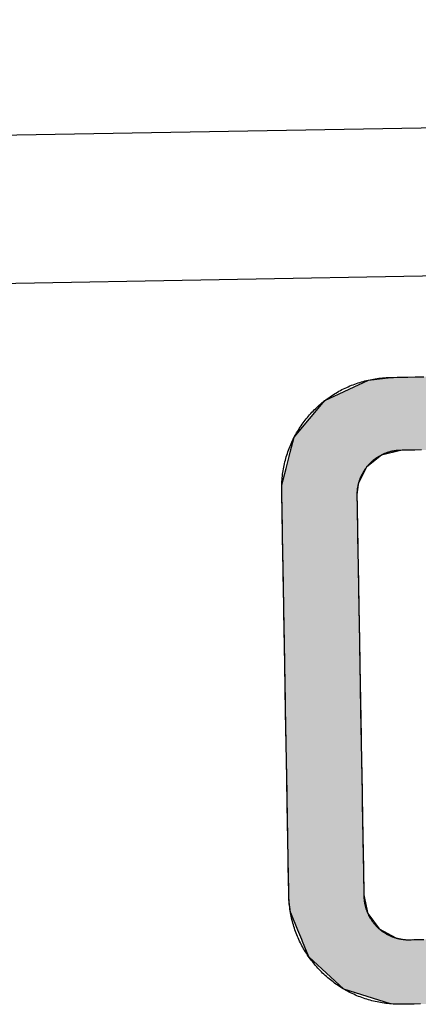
# Model space of a CAD drawing. Extents: x 562 to 7231, y 5567 to 12226.
# Tile 7 of 54: x 3057 to 3138, y 8144 to 8343. Entities that reach past the tile are written whole.
import ezdxf

# ---------------------------------------------------------------- set-up
doc = ezdxf.new("R2010")
doc.units = 0
doc.layers.get('0').update_dxf_attribs({"linetype": 'CONTINUOUS'})
doc.layers.add('LOGO', color=7, linetype='CONTINUOUS')

# ---------------------------------------------------------------- blocks, each defined once
blk = doc.blocks.new('*U29')
at = {"layer": 'LOGO', "color": 8, "linetype": 'CONTINUOUS'}
for p, q in [((1.413, 30.582), (2.698, 31.16)), ((2.698, 31.16), (3.351, 31.226)), ((0.502, 29.53), (1.413, 30.582)), ((0.38, 29.093), (0.502, 29.53)), ((0.344, 28.966), (0.38, 29.093)), ((3.598, 29.093), (3.036, 28.966)), ((0.247, 28.622), (0.344, 28.966)), ((3.036, 28.966), (2.597, 28.622)), ((0.115, 28.152), (0.247, 28.622)), ((2.597, 28.622), (2.358, 28.152)), ((0.113, 27.831), (0.115, 28.121)), ((0.115, 28.121), (0.115, 28.152)), ((2.342, 28.121), (2.302, 27.831)), ((2.358, 28.152), (2.342, 28.121)), ((0.111, 27.592), (0.112, 27.696)), ((0.111, 27.295), (0.111, 27.592)), ((0.112, 27.696), (0.113, 27.831)), ((2.302, 27.831), (2.301, 27.696)), ((2.301, 27.696), (2.301, 27.592)), ((2.301, 27.592), (2.301, 27.295)), ((0.111, 26.978), (0.111, 27.295)), ((2.301, 27.295), (2.301, 26.978)), ((0.111, 26.634), (0.111, 26.978)), ((2.301, 26.978), (2.301, 26.634)), ((0.111, 26.139), (0.111, 26.634)), ((2.301, 26.634), (2.301, 26.139)), ((0.111, 25.761), (0.111, 26.139)), ((2.301, 26.139), (2.301, 25.761)), ((0.111, 23.986), (0.111, 25.761)), ((2.301, 25.761), (2.301, 23.986)), ((0.111, 23.577), (0.111, 23.986)), ((2.301, 23.986), (2.301, 23.577)), ((0.111, 21.525), (0.111, 23.577)), ((2.301, 23.577), (2.301, 21.525)), ((0.111, 19.153), (0.111, 21.525)), ((2.301, 21.525), (2.301, 19.153)), ((0.111, 18.818), (0.111, 19.153)), ((2.301, 19.153), (2.301, 18.818)), ((0.111, 17.262), (0.111, 18.818)), ((2.301, 18.818), (2.301, 17.262)), ((0.111, 17.024), (0.111, 17.262)), ((2.301, 17.262), (2.301, 17.024)), ((0.111, 16.62), (0.111, 17.024)), ((2.301, 17.024), (2.301, 16.62)), ((0.111, 16.444), (0.111, 16.62)), ((0.111, 16.247), (0.111, 16.444)), ((2.301, 16.62), (2.301, 16.444)), ((2.301, 16.444), (2.301, 16.247)), ((0.112, 16.14), (0.111, 16.247)), ((0.113, 16.046), (0.112, 16.14)), ((2.301, 16.247), (2.301, 16.14)), ((2.301, 16.14), (2.319, 16.046)), ((0.148, 15.678), (0.113, 16.046)), ((2.319, 16.046), (2.389, 15.678)), ((0.178, 15.602), (0.148, 15.678)), ((0.356, 15.147), (0.178, 15.602)), ((2.389, 15.678), (2.403, 15.602)), ((2.403, 15.602), (2.726, 15.147)), ((0.465, 14.869), (0.356, 15.147)), ((2.726, 15.147), (3.212, 14.869)), ((0.486, 14.814), (0.465, 14.869)), ((0.488, 14.811), (0.486, 14.814)), ((0.664, 14.36), (0.488, 14.811)), ((3.212, 14.869), (3.498, 14.814)), ((3.498, 14.814), (3.707, 14.811)), ((1.671, 13.4), (0.664, 14.36)), ((3.02, 12.948), (1.671, 13.4)), ((3.364, 12.931), (3.02, 12.948))]:
    blk.add_line(p, q, dxfattribs=at)
at = {"layer": 'LOGO', "color": 8, "linetype": 'CONTINUOUS', "extrusion": (0, 0, -1)}
for points in [[(-2.698, 31.16), (-73.405, 30.582), (-1.413, 30.582)], [(-3.351, 31.226), (-72.119, 31.16), (-2.698, 31.16)], [(-2.698, 31.16), (-72.119, 31.16), (-73.405, 30.582)], [(-3.351, 31.226), (-71.417, 31.226), (-72.119, 31.16)], [(-1.413, 30.582), (-74.315, 29.53), (-0.502, 29.53)], [(-1.413, 30.582), (-73.405, 30.582), (-74.315, 29.53)], [(-0.502, 29.53), (-74.438, 29.093), (-0.38, 29.093)], [(-0.502, 29.53), (-74.315, 29.53), (-74.438, 29.093)], [(-0.38, 29.093), (-3.036, 28.966), (-0.344, 28.966)], [(-0.38, 29.093), (-3.598, 29.093), (-3.036, 28.966)], [(-0.344, 28.966), (-2.597, 28.622), (-0.247, 28.622)], [(-0.344, 28.966), (-3.036, 28.966), (-2.597, 28.622)], [(-0.247, 28.622), (-2.358, 28.152), (-0.115, 28.152)], [(-0.247, 28.622), (-2.597, 28.622), (-2.358, 28.152)], [(-0.115, 28.121), (-2.302, 27.831), (-0.113, 27.831)], [(-0.115, 28.152), (-2.342, 28.121), (-0.115, 28.121)], [(-0.115, 28.152), (-2.358, 28.152), (-2.342, 28.121)], [(-0.115, 28.121), (-2.342, 28.121), (-2.302, 27.831)], [(-0.112, 27.696), (-2.301, 27.592), (-0.111, 27.592)], [(-0.111, 27.592), (-2.301, 27.295), (-0.111, 27.295)], [(-0.111, 27.592), (-2.301, 27.592), (-2.301, 27.295)], [(-0.113, 27.831), (-2.301, 27.696), (-0.112, 27.696)], [(-0.112, 27.696), (-2.301, 27.696), (-2.301, 27.592)], [(-0.113, 27.831), (-2.302, 27.831), (-2.301, 27.696)], [(-0.111, 27.295), (-2.301, 26.978), (-0.111, 26.978)], [(-0.111, 27.295), (-2.301, 27.295), (-2.301, 26.978)], [(-0.111, 26.978), (-2.301, 26.634), (-0.111, 26.634)], [(-0.111, 26.978), (-2.301, 26.978), (-2.301, 26.634)], [(-0.111, 26.634), (-2.301, 26.139), (-0.111, 26.139)], [(-0.111, 26.634), (-2.301, 26.634), (-2.301, 26.139)], [(-0.111, 26.139), (-2.301, 25.761), (-0.111, 25.761)], [(-0.111, 26.139), (-2.301, 26.139), (-2.301, 25.761)], [(-0.111, 25.761), (-2.301, 23.986), (-0.111, 23.986)], [(-0.111, 25.761), (-2.301, 25.761), (-2.301, 23.986)], [(-0.111, 23.986), (-2.301, 23.577), (-0.111, 23.577)], [(-0.111, 23.986), (-2.301, 23.986), (-2.301, 23.577)], [(-0.111, 23.577), (-2.301, 21.525), (-0.111, 21.525)], [(-0.111, 23.577), (-2.301, 23.577), (-2.301, 21.525)], [(-0.111, 21.525), (-2.301, 19.153), (-0.111, 19.153)], [(-0.111, 21.525), (-2.301, 21.525), (-2.301, 19.153)], [(-0.111, 19.153), (-2.301, 18.818), (-0.111, 18.818)], [(-0.111, 19.153), (-2.301, 19.153), (-2.301, 18.818)], [(-0.111, 18.818), (-2.301, 17.262), (-0.111, 17.262)], [(-0.111, 18.818), (-2.301, 18.818), (-2.301, 17.262)], [(-0.111, 17.262), (-2.301, 17.024), (-0.111, 17.024)], [(-0.111, 17.262), (-2.301, 17.262), (-2.301, 17.024)], [(-0.111, 17.024), (-2.301, 16.62), (-0.111, 16.62)], [(-0.111, 17.024), (-2.301, 17.024), (-2.301, 16.62)], [(-0.111, 16.62), (-2.301, 16.444), (-0.111, 16.444)], [(-0.111, 16.62), (-2.301, 16.62), (-2.301, 16.444)], [(-0.111, 16.444), (-2.301, 16.247), (-0.111, 16.247)], [(-0.111, 16.444), (-2.301, 16.444), (-2.301, 16.247)], [(-0.111, 16.247), (-2.301, 16.14), (-0.112, 16.14)], [(-0.111, 16.247), (-2.301, 16.247), (-2.301, 16.14)], [(-0.112, 16.14), (-2.319, 16.046), (-0.113, 16.046)], [(-0.112, 16.14), (-2.301, 16.14), (-2.319, 16.046)], [(-0.113, 16.046), (-2.389, 15.678), (-0.148, 15.678)], [(-0.113, 16.046), (-2.319, 16.046), (-2.389, 15.678)], [(-0.148, 15.678), (-2.403, 15.602), (-0.178, 15.602)], [(-0.148, 15.678), (-2.389, 15.678), (-2.403, 15.602)], [(-0.178, 15.602), (-2.726, 15.147), (-0.356, 15.147)], [(-0.178, 15.602), (-2.403, 15.602), (-2.726, 15.147)], [(-0.356, 15.147), (-3.212, 14.869), (-0.465, 14.869)], [(-0.356, 15.147), (-2.726, 15.147), (-3.212, 14.869)], [(-0.465, 14.869), (-3.498, 14.814), (-0.486, 14.814)], [(-0.465, 14.869), (-3.212, 14.869), (-3.498, 14.814)], [(-0.486, 14.814), (-3.707, 14.811), (-0.488, 14.811)], [(-0.486, 14.814), (-3.498, 14.814), (-3.707, 14.811)], [(-0.488, 14.811), (-74.153, 14.36), (-0.664, 14.36)], [(-0.488, 14.811), (-74.329, 14.811), (-74.153, 14.36)], [(-0.664, 14.36), (-73.146, 13.4), (-1.671, 13.4)], [(-0.664, 14.36), (-74.153, 14.36), (-73.146, 13.4)], [(-1.671, 13.4), (-71.797, 12.948), (-3.02, 12.948)], [(-1.671, 13.4), (-73.146, 13.4), (-71.797, 12.948)], [(-3.02, 12.948), (-71.454, 12.931), (-3.364, 12.931)], [(-3.02, 12.948), (-71.797, 12.948), (-71.454, 12.931)]]:
    blk.add_solid(points, dxfattribs=at)
blk = doc.blocks.new('KLAUS')
at = {"layer": 'LOGO'}
for points in [[(3.351, 31.226, 0), (3.372, 31.226, 0), (3.433, 31.226, 0), (3.534, 31.226, 0), (3.673, 31.226, 0), (3.851, 31.226, 0), (4.065, 31.226, 0), (4.316, 31.226, 0)], [(3.895, 12.931, 0), (3.709, 12.931, 0), (3.561, 12.931, 0), (3.452, 12.931, 0), (3.382, 12.931, 0), (3.352, 12.931, 0), (3.309, 12.931, 0), (3.256, 12.932, 0), (3.202, 12.934, 0), (3.149, 12.937, 0), (3.096, 12.941, 0), (3.043, 12.945, 0), (2.991, 12.951, 0), (2.938, 12.957, 0), (2.886, 12.964, 0), (2.834, 12.972, 0), (2.783, 12.981, 0), (2.732, 12.99, 0), (2.681, 13.001, 0), (2.63, 13.012, 0), (2.58, 13.024, 0), (2.53, 13.036, 0), (2.48, 13.05, 0), (2.43, 13.064, 0), (2.381, 13.079, 0), (2.333, 13.095, 0), (2.284, 13.111, 0), (2.236, 13.128, 0), (2.188, 13.146, 0), (2.141, 13.165, 0), (2.094, 13.184, 0), (2.047, 13.204, 0), (2.001, 13.225, 0), (1.955, 13.246, 0), (1.91, 13.269, 0), (1.865, 13.291, 0), (1.82, 13.315, 0), (1.776, 13.339, 0), (1.732, 13.364, 0), (1.689, 13.39, 0), (1.646, 13.416, 0), (1.603, 13.443, 0), (1.561, 13.47, 0), (1.519, 13.498, 0), (1.478, 13.527, 0), (1.438, 13.556, 0), (1.397, 13.586, 0), (1.358, 13.617, 0), (1.318, 13.648, 0), (1.28, 13.68, 0), (1.241, 13.712, 0), (1.204, 13.745, 0), (1.167, 13.778, 0), (1.13, 13.812, 0), (1.094, 13.847, 0), (1.058, 13.882, 0), (1.023, 13.918, 0), (0.988, 13.954, 0), (0.954, 13.991, 0), (0.921, 14.028, 0), (0.888, 14.066, 0), (0.856, 14.104, 0), (0.824, 14.143, 0), (0.793, 14.182, 0), (0.763, 14.222, 0), (0.733, 14.262, 0), (0.704, 14.303, 0), (0.675, 14.344, 0), (0.647, 14.386, 0), (0.62, 14.428, 0), (0.593, 14.471, 0), (0.567, 14.514, 0), (0.541, 14.557, 0), (0.516, 14.601, 0), (0.492, 14.645, 0), (0.469, 14.69, 0), (0.446, 14.735, 0), (0.424, 14.78, 0), (0.402, 14.826, 0), (0.382, 14.873, 0), (0.362, 14.919, 0), (0.342, 14.966, 0), (0.324, 15.014, 0), (0.306, 15.062, 0), (0.289, 15.11, 0), (0.273, 15.158, 0), (0.257, 15.207, 0), (0.242, 15.256, 0), (0.228, 15.306, 0), (0.215, 15.355, 0), (0.202, 15.405, 0), (0.19, 15.456, 0), (0.179, 15.507, 0), (0.169, 15.557, 0), (0.16, 15.609, 0), (0.151, 15.66, 0), (0.143, 15.712, 0), (0.136, 15.764, 0), (0.13, 15.816, 0), (0.125, 15.869, 0), (0.12, 15.922, 0), (0.117, 15.975, 0), (0.114, 16.028, 0), (0.112, 16.082, 0), (0.111, 16.136, 0), (0.111, 16.172, 0), (0.111, 16.178, 0), (0.111, 16.191, 0), (0.111, 16.21, 0), (0.111, 16.237, 0), (0.111, 16.27, 0), (0.111, 16.309, 0), (0.111, 16.355, 0), (0.111, 16.407, 0), (0.111, 16.464, 0), (0.111, 16.528, 0), (0.111, 16.597, 0), (0.111, 16.672, 0), (0.111, 16.752, 0), (0.111, 16.837, 0), (0.111, 16.927, 0), (0.111, 17.023, 0), (0.111, 17.123, 0), (0.111, 17.228, 0), (0.111, 17.337, 0), (0.111, 17.451, 0), (0.111, 17.569, 0), (0.111, 17.691, 0), (0.111, 17.817, 0), (0.111, 17.947, 0), (0.111, 18.081, 0), (0.111, 18.218, 0), (0.111, 18.358, 0), (0.111, 18.502, 0), (0.111, 18.649, 0), (0.111, 18.799, 0), (0.111, 18.951, 0), (0.111, 19.106, 0), (0.111, 19.264, 0), (0.111, 19.424, 0), (0.111, 19.586, 0), (0.111, 19.75, 0), (0.111, 19.916, 0), (0.111, 20.084, 0), (0.111, 20.254, 0), (0.111, 20.425, 0), (0.111, 20.598, 0), (0.111, 20.771, 0), (0.111, 20.946, 0), (0.111, 21.122, 0), (0.111, 21.298, 0), (0.111, 21.476, 0), (0.111, 21.653, 0), (0.111, 21.831, 0), (0.111, 22.009, 0), (0.111, 22.187, 0), (0.111, 22.365, 0), (0.111, 22.543, 0), (0.111, 22.721, 0), (0.111, 22.898, 0), (0.111, 23.074, 0), (0.111, 23.25, 0), (0.111, 23.424, 0), (0.111, 23.598, 0), (0.111, 23.77, 0), (0.111, 23.941, 0), (0.111, 24.11, 0), (0.111, 24.277, 0), (0.111, 24.443, 0), (0.111, 24.607, 0), (0.111, 24.769, 0), (0.111, 24.928, 0), (0.111, 25.085, 0), (0.111, 25.24, 0), (0.111, 25.392, 0), (0.111, 25.541, 0), (0.111, 25.687, 0), (0.111, 25.83, 0), (0.111, 25.97, 0), (0.111, 26.106, 0), (0.111, 26.239, 0), (0.111, 26.368, 0), (0.111, 26.493, 0), (0.111, 26.614, 0), (0.111, 26.731, 0), (0.111, 26.844, 0), (0.111, 26.953, 0), (0.111, 27.056, 0), (0.111, 27.155, 0), (0.111, 27.25, 0), (0.111, 27.339, 0), (0.111, 27.423, 0), (0.111, 27.502, 0), (0.111, 27.576, 0), (0.111, 27.644, 0), (0.111, 27.706, 0), (0.111, 27.762, 0), (0.111, 27.813, 0), (0.111, 27.857, 0), (0.111, 27.895, 0), (0.111, 27.926, 0), (0.111, 27.951, 0), (0.111, 27.97, 0), (0.111, 27.981, 0), (0.111, 27.985, 0), (0.111, 28.033, 0), (0.113, 28.087, 0), (0.115, 28.14, 0), (0.118, 28.194, 0), (0.121, 28.247, 0), (0.126, 28.299, 0), (0.131, 28.352, 0), (0.138, 28.404, 0), (0.145, 28.456, 0), (0.153, 28.508, 0), (0.162, 28.559, 0), (0.171, 28.611, 0), (0.182, 28.662, 0), (0.193, 28.712, 0), (0.205, 28.763, 0), (0.218, 28.813, 0), (0.231, 28.862, 0), (0.245, 28.912, 0), (0.26, 28.961, 0), (0.276, 29.009, 0), (0.293, 29.058, 0), (0.31, 29.106, 0), (0.328, 29.154, 0), (0.347, 29.201, 0), (0.366, 29.248, 0), (0.386, 29.294, 0), (0.407, 29.341, 0), (0.429, 29.386, 0), (0.451, 29.432, 0), (0.474, 29.477, 0), (0.498, 29.521, 0), (0.522, 29.566, 0), (0.547, 29.609, 0), (0.572, 29.653, 0), (0.599, 29.696, 0), (0.626, 29.738, 0), (0.653, 29.78, 0), (0.681, 29.822, 0), (0.71, 29.863, 0), (0.739, 29.903, 0), (0.769, 29.944, 0), (0.8, 29.983, 0), (0.831, 30.022, 0), (0.863, 30.061, 0), (0.895, 30.099, 0), (0.928, 30.137, 0), (0.962, 30.174, 0), (0.996, 30.211, 0), (1.031, 30.247, 0), (1.066, 30.282, 0), (1.102, 30.317, 0), (1.138, 30.352, 0), (1.175, 30.386, 0), (1.212, 30.419, 0), (1.25, 30.452, 0), (1.288, 30.484, 0), (1.327, 30.516, 0), (1.366, 30.547, 0), (1.406, 30.577, 0), (1.447, 30.607, 0), (1.487, 30.636, 0), (1.529, 30.665, 0), (1.57, 30.693, 0), (1.613, 30.72, 0), (1.655, 30.747, 0), (1.698, 30.773, 0), (1.742, 30.798, 0), (1.786, 30.823, 0), (1.83, 30.847, 0), (1.875, 30.87, 0), (1.92, 30.893, 0), (1.965, 30.915, 0), (2.011, 30.936, 0), (2.058, 30.957, 0), (2.104, 30.977, 0), (2.151, 30.996, 0), (2.199, 31.015, 0), (2.247, 31.032, 0), (2.295, 31.049, 0), (2.343, 31.066, 0), (2.392, 31.081, 0), (2.441, 31.096, 0), (2.491, 31.11, 0), (2.541, 31.123, 0), (2.591, 31.136, 0), (2.641, 31.148, 0), (2.692, 31.158, 0), (2.743, 31.169, 0), (2.794, 31.178, 0), (2.846, 31.186, 0), (2.898, 31.194, 0), (2.95, 31.201, 0), (3.002, 31.207, 0), (3.055, 31.212, 0), (3.108, 31.216, 0), (3.161, 31.22, 0), (3.214, 31.223, 0), (3.268, 31.224, 0), (3.321, 31.225, 0), (3.351, 31.226, 0), (3.351, 31.226, 0), (3.351, 31.226, 0), (3.351, 31.226, 0), (3.351, 31.226, 0), (3.351, 31.226, 0), (3.351, 31.226, 0), (3.351, 31.226, 0), (3.351, 31.226, 0), (3.351, 31.226, 0), (3.351, 31.226, 0), (3.351, 31.226, 0), (3.351, 31.226, 0), (3.351, 31.226, 0), (3.351, 31.226, 0), (3.351, 31.226, 0), (3.351, 31.226, 0), (3.351, 31.226, 0), (3.351, 31.226, 0), (3.351, 31.226, 0), (3.351, 31.226, 0), (3.351, 31.226, 0), (3.351, 31.226, 0), (3.351, 31.226, 0), (3.351, 31.226, 0), (3.351, 31.226, 0), (3.351, 31.226, 0), (3.351, 31.226, 0), (3.351, 31.226, 0), (3.351, 31.226, 0), (3.351, 31.226, 0), (3.351, 31.226, 0), (3.351, 31.226, 0), (3.351, 31.226, 0), (3.351, 31.226, 0), (3.351, 31.226, 0), (3.351, 31.226, 0), (3.351, 31.226, 0), (3.351, 31.226, 0), (3.351, 31.226, 0), (3.351, 31.226, 0), (3.351, 31.226, 0), (3.351, 31.226, 0), (3.351, 31.226, 0), (3.351, 31.226, 0), (3.351, 31.226, 0), (3.351, 31.226, 0), (3.351, 31.226, 0), (3.351, 31.226, 0), (3.351, 31.226, 0), (3.351, 31.226, 0), (3.351, 31.226, 0), (3.351, 31.226, 0), (3.351, 31.226, 0), (3.351, 31.226, 0), (3.351, 31.226, 0), (3.351, 31.226, 0), (3.351, 31.226, 0), (3.351, 31.226, 0), (3.351, 31.226, 0), (3.351, 31.226, 0), (3.351, 31.226, 0), (3.351, 31.226, 0), (3.351, 31.226, 0), (3.351, 31.226, 0), (3.351, 31.226, 0), (3.351, 31.226, 0), (3.351, 31.226, 0), (3.351, 31.226, 0), (3.351, 31.226, 0), (3.351, 31.226, 0), (3.351, 31.226, 0), (3.351, 31.226, 0), (3.351, 31.226, 0), (3.351, 31.226, 0), (3.351, 31.226, 0), (3.351, 31.226, 0), (3.351, 31.226, 0), (3.351, 31.226, 0), (3.351, 31.226, 0), (3.351, 31.226, 0), (3.351, 31.226, 0), (3.351, 31.226, 0), (3.351, 31.226, 0), (3.351, 31.226, 0), (3.351, 31.226, 0), (3.351, 31.226, 0), (3.351, 31.226, 0), (3.351, 31.226, 0), (3.351, 31.226, 0), (3.351, 31.226, 0), (3.351, 31.226, 0), (3.351, 31.226, 0), (3.351, 31.226, 0), (3.351, 31.226, 0), (3.351, 31.226, 0), (3.351, 31.226, 0), (3.351, 31.226, 0), (3.351, 31.226, 0), (3.351, 31.226, 0)], [(3.598, 29.093, 0), (3.576, 29.093, 0), (3.555, 29.093, 0), (3.533, 29.092, 0), (3.512, 29.091, 0), (3.491, 29.089, 0), (3.47, 29.087, 0), (3.449, 29.085, 0), (3.428, 29.082, 0), (3.407, 29.079, 0), (3.386, 29.076, 0), (3.366, 29.073, 0), (3.345, 29.069, 0), (3.325, 29.065, 0), (3.305, 29.06, 0), (3.284, 29.055, 0), (3.264, 29.05, 0), (3.245, 29.045, 0), (3.225, 29.039, 0), (3.205, 29.033, 0), (3.186, 29.027, 0), (3.166, 29.02, 0), (3.147, 29.013, 0), (3.128, 29.006, 0), (3.109, 28.998, 0), (3.09, 28.991, 0), (3.072, 28.982, 0), (3.053, 28.974, 0), (3.035, 28.965, 0), (3.017, 28.956, 0), (2.999, 28.947, 0), (2.981, 28.938, 0), (2.963, 28.928, 0), (2.946, 28.918, 0), (2.929, 28.908, 0), (2.911, 28.897, 0), (2.894, 28.886, 0), (2.878, 28.875, 0), (2.861, 28.864, 0), (2.845, 28.852, 0), (2.828, 28.841, 0), (2.812, 28.829, 0), (2.797, 28.816, 0), (2.781, 28.804, 0), (2.765, 28.791, 0), (2.75, 28.778, 0), (2.735, 28.765, 0), (2.72, 28.752, 0), (2.706, 28.738, 0), (2.691, 28.724, 0), (2.677, 28.71, 0), (2.663, 28.696, 0), (2.649, 28.681, 0), (2.636, 28.666, 0), (2.622, 28.651, 0), (2.609, 28.636, 0), (2.597, 28.621, 0), (2.584, 28.605, 0), (2.572, 28.59, 0), (2.559, 28.574, 0), (2.547, 28.557, 0), (2.536, 28.541, 0), (2.524, 28.525, 0), (2.513, 28.508, 0), (2.502, 28.491, 0), (2.492, 28.474, 0), (2.481, 28.457, 0), (2.471, 28.439, 0), (2.461, 28.422, 0), (2.452, 28.404, 0), (2.442, 28.386, 0), (2.433, 28.368, 0), (2.425, 28.35, 0), (2.416, 28.331, 0), (2.408, 28.313, 0), (2.4, 28.294, 0), (2.392, 28.275, 0), (2.385, 28.256, 0), (2.378, 28.237, 0), (2.371, 28.218, 0), (2.365, 28.198, 0), (2.358, 28.179, 0), (2.353, 28.159, 0), (2.347, 28.139, 0), (2.342, 28.119, 0), (2.337, 28.099, 0), (2.332, 28.079, 0), (2.328, 28.059, 0), (2.324, 28.038, 0), (2.32, 28.018, 0), (2.317, 27.997, 0), (2.314, 27.977, 0), (2.311, 27.956, 0), (2.309, 27.935, 0), (2.306, 27.914, 0), (2.305, 27.892, 0), (2.303, 27.871, 0), (2.302, 27.85, 0), (2.302, 27.828, 0), (2.301, 27.807, 0), (2.301, 27.796, 0), (2.301, 27.789, 0), (2.301, 27.775, 0), (2.301, 27.754, 0), (2.301, 27.726, 0), (2.301, 27.692, 0), (2.301, 27.652, 0), (2.301, 27.605, 0), (2.301, 27.553, 0), (2.301, 27.494, 0), (2.301, 27.43, 0), (2.301, 27.36, 0), (2.301, 27.285, 0), (2.301, 27.205, 0), (2.301, 27.119, 0), (2.301, 27.029, 0), (2.301, 26.933, 0), (2.301, 26.833, 0), (2.301, 26.728, 0), (2.301, 26.619, 0), (2.301, 26.505, 0), (2.301, 26.388, 0), (2.301, 26.266, 0), (2.301, 26.14, 0), (2.301, 26.011, 0), (2.301, 25.878, 0), (2.301, 25.742, 0), (2.301, 25.602, 0), (2.301, 25.459, 0), (2.301, 25.313, 0), (2.301, 25.165, 0), (2.301, 25.013, 0), (2.301, 24.859, 0), (2.301, 24.702, 0), (2.301, 24.544, 0), (2.301, 24.383, 0), (2.301, 24.22, 0), (2.301, 24.055, 0), (2.301, 23.888, 0), (2.301, 23.72, 0), (2.301, 23.55, 0), (2.301, 23.379, 0), (2.301, 23.207, 0), (2.301, 23.034, 0), (2.301, 22.86, 0), (2.301, 22.685, 0), (2.301, 22.51, 0), (2.301, 22.334, 0), (2.301, 22.158, 0), (2.301, 21.981, 0), (2.301, 21.805, 0), (2.301, 21.629, 0), (2.301, 21.453, 0), (2.301, 21.277, 0), (2.301, 21.102, 0), (2.301, 20.928, 0), (2.301, 20.755, 0), (2.301, 20.582, 0), (2.301, 20.411, 0), (2.301, 20.241, 0), (2.301, 20.072, 0), (2.301, 19.905, 0), (2.301, 19.739, 0), (2.301, 19.576, 0), (2.301, 19.414, 0), (2.301, 19.254, 0), (2.301, 19.097, 0), (2.301, 18.942, 0), (2.301, 18.79, 0), (2.301, 18.64, 0), (2.301, 18.493, 0), (2.301, 18.349, 0), (2.301, 18.209, 0), (2.301, 18.071, 0), (2.301, 17.937, 0), (2.301, 17.806, 0), (2.301, 17.68, 0), (2.301, 17.557, 0), (2.301, 17.438, 0), (2.301, 17.323, 0), (2.301, 17.212, 0), (2.301, 17.106, 0), (2.301, 17.004, 0), (2.301, 16.907, 0), (2.301, 16.814, 0), (2.301, 16.727, 0), (2.301, 16.645, 0), (2.301, 16.568, 0), (2.301, 16.497, 0), (2.301, 16.431, 0), (2.301, 16.37, 0), (2.301, 16.316, 0), (2.301, 16.267, 0), (2.301, 16.225, 0), (2.301, 16.189, 0), (2.301, 16.159, 0), (2.301, 16.136, 0), (2.301, 16.119, 0), (2.301, 16.11, 0), (2.301, 16.104, 0), (2.302, 16.083, 0), (2.302, 16.061, 0), (2.303, 16.04, 0), (2.304, 16.019, 0), (2.306, 15.998, 0), (2.308, 15.976, 0), (2.31, 15.955, 0), (2.313, 15.934, 0), (2.316, 15.914, 0), (2.319, 15.893, 0), (2.322, 15.873, 0), (2.326, 15.852, 0), (2.331, 15.832, 0), (2.335, 15.812, 0), (2.34, 15.791, 0), (2.345, 15.771, 0), (2.351, 15.752, 0), (2.356, 15.732, 0), (2.362, 15.712, 0), (2.369, 15.693, 0), (2.376, 15.673, 0), (2.383, 15.654, 0), (2.39, 15.635, 0), (2.397, 15.616, 0), (2.405, 15.598, 0), (2.413, 15.579, 0), (2.422, 15.56, 0), (2.43, 15.542, 0), (2.439, 15.524, 0), (2.449, 15.506, 0), (2.458, 15.488, 0), (2.468, 15.471, 0), (2.478, 15.453, 0), (2.488, 15.436, 0), (2.499, 15.419, 0), (2.51, 15.402, 0), (2.521, 15.385, 0), (2.532, 15.368, 0), (2.544, 15.352, 0), (2.555, 15.336, 0), (2.567, 15.32, 0), (2.58, 15.304, 0), (2.592, 15.288, 0), (2.605, 15.273, 0), (2.618, 15.258, 0), (2.631, 15.243, 0), (2.645, 15.228, 0), (2.658, 15.213, 0), (2.672, 15.199, 0), (2.687, 15.185, 0), (2.701, 15.171, 0), (2.715, 15.157, 0), (2.73, 15.144, 0), (2.745, 15.13, 0), (2.76, 15.117, 0), (2.776, 15.104, 0), (2.791, 15.092, 0), (2.807, 15.079, 0), (2.823, 15.067, 0), (2.839, 15.056, 0), (2.856, 15.044, 0), (2.872, 15.033, 0), (2.889, 15.021, 0), (2.906, 15.011, 0), (2.923, 15, 0), (2.94, 14.989, 0), (2.958, 14.979, 0), (2.975, 14.97, 0), (2.993, 14.96, 0), (3.011, 14.951, 0), (3.029, 14.942, 0), (3.047, 14.933, 0), (3.066, 14.925, 0), (3.084, 14.916, 0), (3.103, 14.908, 0), (3.122, 14.901, 0), (3.141, 14.893, 0), (3.16, 14.886, 0), (3.179, 14.88, 0), (3.199, 14.873, 0), (3.218, 14.867, 0), (3.238, 14.861, 0), (3.258, 14.856, 0), (3.278, 14.851, 0), (3.298, 14.845, 0), (3.318, 14.841, 0), (3.338, 14.837, 0), (3.359, 14.833, 0), (3.379, 14.829, 0), (3.4, 14.826, 0), (3.421, 14.823, 0), (3.442, 14.82, 0), (3.463, 14.818, 0), (3.484, 14.816, 0), (3.505, 14.814, 0), (3.526, 14.813, 0), (3.547, 14.812, 0), (3.569, 14.811, 0), (3.59, 14.811, 0), (3.607, 14.811, 0), (3.654, 14.811, 0), (3.741, 14.811, 0), (3.866, 14.811, 0), (4.03, 14.811, 0)], [(4.207, 29.093, 0), (4.01, 29.093, 0), (3.85, 29.093, 0), (3.729, 29.093, 0), (3.647, 29.093, 0), (3.604, 29.093, 0), (3.598, 29.093, 0), (3.598, 29.093, 0), (3.598, 29.093, 0), (3.598, 29.093, 0), (3.598, 29.093, 0), (3.598, 29.093, 0), (3.598, 29.093, 0), (3.598, 29.093, 0), (3.598, 29.093, 0), (3.598, 29.093, 0), (3.598, 29.093, 0), (3.598, 29.093, 0), (3.598, 29.093, 0), (3.598, 29.093, 0), (3.598, 29.093, 0), (3.598, 29.093, 0), (3.598, 29.093, 0), (3.598, 29.093, 0), (3.598, 29.093, 0), (3.598, 29.093, 0), (3.598, 29.093, 0), (3.598, 29.093, 0), (3.598, 29.093, 0), (3.598, 29.093, 0), (3.598, 29.093, 0), (3.598, 29.093, 0), (3.598, 29.093, 0), (3.598, 29.093, 0), (3.598, 29.093, 0), (3.598, 29.093, 0), (3.598, 29.093, 0), (3.598, 29.093, 0), (3.598, 29.093, 0), (3.598, 29.093, 0), (3.598, 29.093, 0), (3.598, 29.093, 0), (3.598, 29.093, 0), (3.598, 29.093, 0), (3.598, 29.093, 0), (3.598, 29.093, 0), (3.598, 29.093, 0), (3.598, 29.093, 0), (3.598, 29.093, 0), (3.598, 29.093, 0), (3.598, 29.093, 0), (3.598, 29.093, 0), (3.598, 29.093, 0), (3.598, 29.093, 0), (3.598, 29.093, 0), (3.598, 29.093, 0), (3.598, 29.093, 0), (3.598, 29.093, 0), (3.598, 29.093, 0), (3.598, 29.093, 0), (3.598, 29.093, 0), (3.598, 29.093, 0), (3.598, 29.093, 0), (3.598, 29.093, 0), (3.598, 29.093, 0), (3.598, 29.093, 0), (3.598, 29.093, 0), (3.598, 29.093, 0), (3.598, 29.093, 0), (3.598, 29.093, 0), (3.598, 29.093, 0), (3.598, 29.093, 0), (3.598, 29.093, 0), (3.598, 29.093, 0), (3.598, 29.093, 0), (3.598, 29.093, 0), (3.598, 29.093, 0), (3.598, 29.093, 0), (3.598, 29.093, 0), (3.598, 29.093, 0), (3.598, 29.093, 0), (3.598, 29.093, 0), (3.598, 29.093, 0), (3.598, 29.093, 0), (3.598, 29.093, 0), (3.598, 29.093, 0), (3.598, 29.093, 0), (3.598, 29.093, 0), (3.598, 29.093, 0), (3.598, 29.093, 0), (3.598, 29.093, 0), (3.598, 29.093, 0), (3.598, 29.093, 0), (3.598, 29.093, 0), (3.598, 29.093, 0), (3.598, 29.093, 0), (3.598, 29.093, 0), (3.598, 29.093, 0), (3.598, 29.093, 0), (3.598, 29.093, 0), (3.598, 29.093, 0), (3.598, 29.093, 0), (3.598, 29.093, 0), (3.598, 29.093, 0), (3.598, 29.093, 0), (3.598, 29.093, 0)]]:
    blk.add_polyline3d(points, dxfattribs=at)
at = {"layer": 'LOGO', "color": 8, "linetype": 'CONTINUOUS'}
blk.add_blockref('*U29', (0, 0), dxfattribs=at)

msp = doc.modelspace()

# ---------------------------------------------------------------- linework, layer by layer
for p, q in [((1732.775, 8297.073), (4392.087, 8343.491)), ((4387.611, 8313.408), (1732.775, 8267.068))]:
    msp.add_line(p, q)

# ---------------------------------------------------------------- block references
at = {"xscale": 6.929133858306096, "yscale": 6.929133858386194, "zscale": 6.929133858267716, "rotation": 0.9999999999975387}
msp.add_blockref('KLAUS', (3113, 8054.426), dxfattribs=at)

doc.saveas('drawing.dxf')
